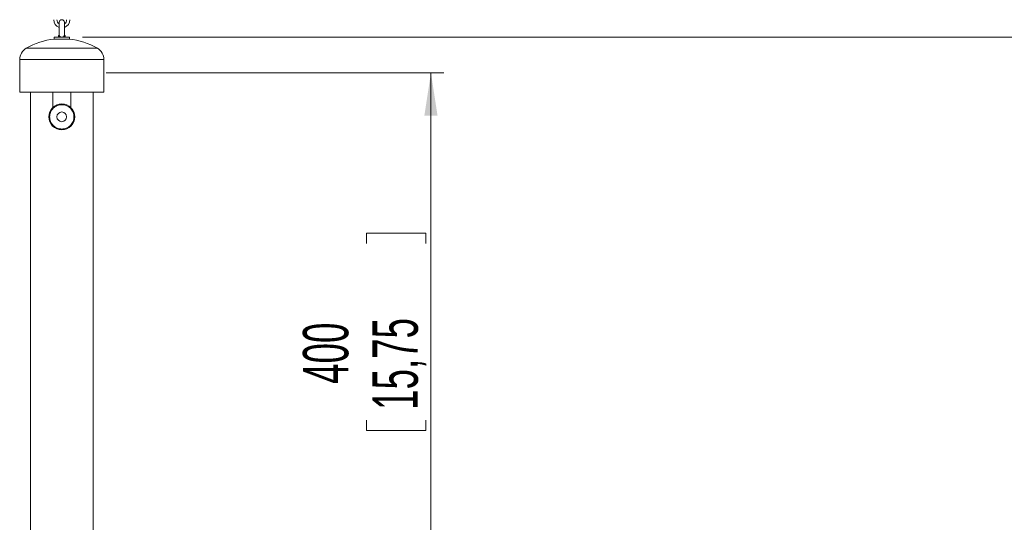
# Model space of a CAD drawing. Header units: millimetres. Extents: x 0 to 594, y 0 to 420.
# Tile 36 of 49: x 308 to 384, y 309 to 348. Entities that reach past the tile are written whole.
import ezdxf

# ---------------------------------------------------------------- set-up
doc = ezdxf.new("R2010")
doc.units = ezdxf.units.MM
doc.styles.add('SLDTEXTSTYLE0', font='TXT', dxfattribs={"width": 0.605})
doc.dimstyles.new('SLDDIMSTYLE4', dxfattribs={"dimtxt": 3.5, "dimasz": 3.302, "dimexe": 0, "dimexo": 0.0625, "dimgap": 0.875, "dimtad": 1, "dimdec": 3, "dimlfac": 10, "dimrnd": 1e-09, "dimzin": 12, "dimdsep": 46, "dimtxsty": 'SLDTEXTSTYLE0', "dimsah": 1, "dimcen": 0.09, "dimadec": 0, "dimazin": 3, "dimtfac": 1, "dimtofl": 0, "dimtmove": 0, "dimatfit": 3, "dimfxl": 1, "dimfrac": 2, "dimtolj": 1, "dimtzin": 12, "dimarcsym": 0})

# ---------------------------------------------------------------- blocks, each defined once
blk = doc.blocks.new('_D_5')
at = {"color": 7, "linetype": 'Continuous', "lineweight": 0}
for p, q in [((314.381, 344.032), (340.456, 344.032)), ((339.456, 304.032), (339.456, 344.032)), ((334.491, 331.65), (339.053, 331.65)), ((334.491, 331.65), (334.491, 330.848)), ((339.053, 331.65), (339.053, 330.848)), ((334.491, 316.415), (334.491, 317.217)), ((339.053, 316.415), (339.053, 317.217)), ((334.491, 316.415), (339.053, 316.415)), ((314.381, 304.032), (340.456, 304.032))]:
    blk.add_line(p, q, dxfattribs=at)
for points in [[(339.456, 344.032), (338.948, 340.73), (339.964, 340.73)], [(339.456, 304.032), (339.964, 307.334), (338.948, 307.334)]]:
    blk.add_solid(points, dxfattribs=at)
at = {"color": 7, "linetype": 'Continuous', "lineweight": 0, "char_height": 3.5, "attachment_point": 1, "rotation": 90, "style": 'SLDTEXTSTYLE0'}
for s, insert in [('15,75', (334.944, 318.018)), ('400', (329.577, 320.024))]:
    blk.add_mtext(s, dxfattribs=dict(at, insert=insert))
blk = doc.blocks.new('_D_8')
at = {"color": 7, "linetype": 'Continuous', "lineweight": 0}
for p, q in [((312.568, 346.792), (392.717, 346.792)), ((391.717, 270.437), (391.717, 346.792)), ((385.543, 315.633), (385.543, 316.435)), ((385.543, 316.435), (390.915, 316.435)), ((390.915, 316.435), (390.915, 315.633)), ((385.543, 301.596), (385.543, 300.794)), ((390.915, 300.794), (390.915, 301.596)), ((385.543, 300.794), (390.915, 300.794)), ((337.497, 270.437), (392.717, 270.437))]:
    blk.add_line(p, q, dxfattribs=at)
for points in [[(391.717, 346.792), (391.209, 343.49), (392.225, 343.49)], [(391.717, 270.437), (392.225, 273.739), (391.209, 273.739)]]:
    blk.add_solid(points, dxfattribs=at)
at = {"color": 7, "linetype": 'Continuous', "lineweight": 0, "char_height": 3.5, "attachment_point": 1, "rotation": 90, "style": 'SLDTEXTSTYLE0'}
for s, insert in [('29,13', (386.403, 302.599, 0.01)), ('740', (380.229, 303, 0.01))]:
    blk.add_mtext(s, dxfattribs=dict(at, insert=insert))

msp = doc.modelspace()

# ---------------------------------------------------------------- linework, layer by layer
at = {"color": 7, "linetype": 'Continuous', "lineweight": 15}
for p, q in [((310.76764, 347.93242), (310.76764, 346.93242)), ((311.16764, 346.93242), (311.16764, 347.93242)), ((310.36764, 346.79242), (310.36764, 346.63242)), ((310.36764, 346.79242), (311.56764, 346.79242)), ((310.36764, 346.63242), (311.56764, 346.63242)), ((310.76764, 346.93242), (310.71764, 346.88242)), ((310.71764, 346.88242), (310.71764, 346.79242)), ((310.78224, 346.88242), (310.71764, 346.88242)), ((311.21764, 346.88242), (311.15305, 346.88242)), ((311.21764, 346.88242), (311.16764, 346.93242)), ((311.21764, 346.79242), (311.21764, 346.88242)), ((311.56764, 346.63242), (311.56764, 346.79242)), ((307.71764, 345.05953), (307.71764, 342.53242)), ((314.21764, 342.53242), (314.21764, 345.05953)), ((314.21764, 342.53242), (307.71764, 342.53242)), ((308.55464, 342.53242), (308.55464, 306.03242)), ((310.26764, 341.34656), (310.26764, 342.53242)), ((311.66764, 342.53242), (311.66764, 341.34656)), ((313.38064, 306.03242), (313.38064, 342.53242))]:
    msp.add_line(p, q, dxfattribs=at)
at = {"color": 8, "linetype": 'Continuous', "lineweight": 15}
for p, q in [((308.21764, 345.92556), (313.71764, 345.92556)), ((314.21764, 345.05953), (307.71764, 345.05953))]:
    msp.add_line(p, q, dxfattribs=at)
at = {"color": 7, "linetype": 'Continuous', "lineweight": 15}
for radius in [1, 0.375]:
    msp.add_circle((310.96764, 340.63242), radius, dxfattribs=at)
for centre, radius, start, end in [((310.96764, 348.13242), 0.625, 180, 251.3370751), ((310.96764, 348.13242), 0.375, 180, 237.7690474), ((310.96764, 347.93242), 0.2, 0, 180), ((310.96764, 348.13242), 0.375, 302.2309526, 0), ((310.96764, 348.13242), 0.625, 288.6629249, 0), ((310.96764, 341.16242), 5.5, 95.9870725, 120), ((310.96764, 341.16242), 5.5, 60, 84.0129275), ((308.71764, 345.05953), 1, 120, 180), ((313.21764, 345.05953), 1, 0, 60)]:
    msp.add_arc(centre, radius, start, end, dxfattribs=at)
for points, knots in [([(310.76764, 346.93242), (310.76723, 346.92912), (310.76628, 346.9216), (310.7765, 346.8965), (310.78224, 346.88242)], [0, 0, 0, 0, 0.4388075, 1, 1, 1, 1]), ([(310.88864, 346.79242), (310.87386, 346.798), (310.83934, 346.81103), (310.80388, 346.84257), (310.7883, 346.87126), (310.78224, 346.88242)], [0, 0, 0, 0, 0.31367347, 0.73284204, 1, 1, 1, 1]), ([(311.15305, 346.88242), (311.14553, 346.8691), (311.12897, 346.83974), (311.09198, 346.80853), (311.0584, 346.79735), (311.04357, 346.79242)], [0, 0, 0, 0, 0.31685464, 0.69845665, 1, 1, 1, 1]), ([(311.15305, 346.88242), (311.15959, 346.90102), (311.1685, 346.92638), (311.16782, 346.93115), (311.16764, 346.93242)], [0, 0, 0, 0, 0.73351855, 1, 1, 1, 1]), ([(310.96764, 339.69242), (311.02498, 339.69547), (311.14307, 339.70175), (311.31827, 339.75405), (311.48673, 339.84077), (311.63706, 339.96304), (311.75917, 340.11332), (311.84644, 340.2818), (311.89681, 340.45699), (311.9129, 340.63242), (311.89681, 340.80785), (311.84644, 340.98304), (311.75917, 341.15151), (311.63706, 341.30183), (311.48673, 341.42395), (311.31827, 341.51122), (311.14307, 341.56159), (310.96764, 341.57768), (310.79221, 341.56159), (310.61702, 341.51122), (310.44855, 341.42395), (310.29823, 341.30183), (310.17611, 341.15151), (310.08884, 340.98304), (310.03848, 340.80785), (310.02238, 340.63242), (310.03848, 340.45699), (310.08884, 340.2818), (310.17611, 340.11332), (310.29823, 339.96304), (310.44855, 339.84077), (310.61702, 339.75405), (310.79221, 339.70175), (310.91031, 339.69547), (310.96764, 339.69242)], [0, 0, 0, 0, 0.02912884, 0.06000262, 0.09216002, 0.12499984, 0.15783967, 0.18999706, 0.22087085, 0.24999968, 0.27912902, 0.31000281, 0.3421602, 0.37500003, 0.40783985, 0.43999701, 0.4708708, 0.49999968, 0.52912907, 0.56000286, 0.59216002, 0.62499984, 0.65783967, 0.68999683, 0.72087061, 0.75, 0.77912888, 0.81000267, 0.84215983, 0.87499966, 0.90783948, 0.93999687, 0.97087066, 1, 1, 1, 1])]:
    msp.add_open_spline(points, degree=3, knots=knots, dxfattribs=at)

# ---------------------------------------------------------------- dimensions: what is measured, and where the dimension line sits
at = {"color": 7, "linetype": 'Continuous', "lineweight": 0}
for base, p1, p2, picture, middle in [((391.716659, 346.79242), (336.497226, 270.436866), (311.567643, 346.79242), '_D_8', (391.716659, 308.614643)), ((339.45596, 344.03242), (313.38064, 304.03242), (313.38064, 344.03242), '_D_5', (339.45596, 324.03242))]:
    dim = msp.add_linear_dim(base=base, p1=p1, p2=p2, angle=90, dimstyle='SLDDIMSTYLE4', dxfattribs=at)
    dim.commit()
    dim.dimension.update_dxf_attribs({"geometry": picture, "text_midpoint": middle, "dimtype": 160})

doc.saveas('drawing.dxf')
